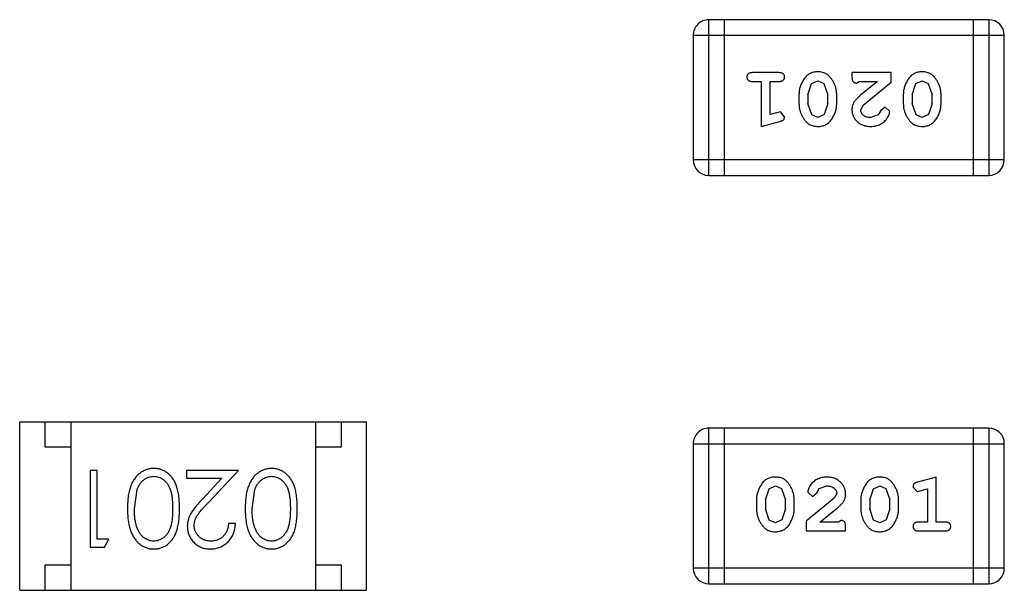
# Model space of a CAD drawing. Header units: inches. Extents: x 246 to 500, y -220 to -17.
# Tile 36 of 118: x 463.02 to 464.94, y -159.32 to -158.21. Entities that reach past the tile are written whole.
import ezdxf

# ---------------------------------------------------------------- set-up
doc = ezdxf.new("R2010")
doc.units = ezdxf.units.IN
doc.header["$LTSCALE"] = 1.21
doc.header["$MEASUREMENT"] = 0
doc.layers.get('0').update_dxf_attribs({"linetype": 'CONTINUOUS'})

msp = doc.modelspace()

# ---------------------------------------------------------------- linework, layer by layer
at = {"color": 7, "linetype": 'Continuous'}
for p, q in [((464.3657, -158.5112), (464.3657, -158.2064)), ((464.9144, -158.2064), (464.3657, -158.2064)), ((464.3962, -158.2064), (464.3962, -158.5112)), ((464.8839, -158.2064), (464.8839, -158.5112)), ((464.9144, -158.2064), (464.9144, -158.5112)), ((464.3353, -158.2369), (464.9449, -158.2369)), ((464.3353, -158.2369), (464.3353, -158.4807)), ((464.9449, -158.4807), (464.9449, -158.2369)), ((464.5032, -158.31), (464.4513, -158.31)), ((464.7234, -158.31), (464.6464, -158.31)), ((464.6464, -158.31), (464.6464, -158.3179)), ((464.7234, -158.3289), (464.7234, -158.31)), ((464.4513, -158.3273), (464.4686, -158.3273)), ((464.4686, -158.3273), (464.4686, -158.4154)), ((464.4859, -158.3273), (464.5032, -158.3273)), ((464.4859, -158.3923), (464.4859, -158.3273)), ((464.5598, -158.3534), (464.5671, -158.3316)), ((464.5671, -158.3316), (464.5794, -158.3258)), ((464.5794, -158.3258), (464.5915, -158.3311)), ((464.5915, -158.3311), (464.5992, -158.3534)), ((464.655, -158.3305), (464.6605, -158.3273)), ((464.6605, -158.3273), (464.6967, -158.3273)), ((464.6967, -158.3273), (464.6631, -158.3544)), ((464.6684, -158.3739), (464.7234, -158.3289)), ((464.7643, -158.3534), (464.7716, -158.3316)), ((464.7716, -158.3316), (464.7839, -158.3258)), ((464.7839, -158.3258), (464.796, -158.3311)), ((464.796, -158.3311), (464.8037, -158.3534)), ((464.5425, -158.3531), (464.5425, -158.3708)), ((464.5598, -158.3534), (464.5598, -158.3706)), ((464.5992, -158.3706), (464.5992, -158.3534)), ((464.6165, -158.3708), (464.6165, -158.3531)), ((464.747, -158.3531), (464.747, -158.3708)), ((464.7643, -158.3534), (464.7643, -158.3706)), ((464.8037, -158.3706), (464.8037, -158.3534)), ((464.821, -158.3708), (464.821, -158.3531)), ((464.5674, -158.3929), (464.5598, -158.3706)), ((464.5992, -158.3706), (464.5919, -158.3923)), ((464.6637, -158.3836), (464.6684, -158.3739)), ((464.7115, -158.3777), (464.703, -158.3843)), ((464.7203, -158.3861), (464.7115, -158.3777)), ((464.7719, -158.3929), (464.7643, -158.3706)), ((464.8037, -158.3706), (464.7964, -158.3923)), ((464.5009, -158.3882), (464.4859, -158.3923)), ((464.5063, -158.3871), (464.5009, -158.3882)), ((464.5142, -158.3964), (464.5063, -158.3871)), ((464.5796, -158.3981), (464.5674, -158.3929)), ((464.5919, -158.3923), (464.5796, -158.3981)), ((464.698, -158.3928), (464.6832, -158.3981)), ((464.703, -158.3843), (464.698, -158.3928)), ((464.7841, -158.3981), (464.7719, -158.3929)), ((464.7964, -158.3923), (464.7841, -158.3981)), ((464.4686, -158.4154), (464.5052, -158.4056)), ((464.9449, -158.4807), (464.3353, -158.4807)), ((464.3657, -158.5112), (464.9144, -158.5112)), ((463.0152, -158.9936), (463.6952, -158.9936)), ((463.0152, -159.3236), (463.0152, -158.9936)), ((463.0652, -159.0436), (463.0652, -158.9936)), ((463.1152, -158.9936), (463.1152, -159.3236)), ((463.5952, -158.9936), (463.5952, -159.3236)), ((463.6452, -158.9936), (463.6452, -159.0436)), ((463.6952, -159.3236), (463.6952, -158.9936)), ((464.9145, -159.0062), (464.3658, -159.0062)), ((464.3658, -159.311), (464.3658, -159.0062)), ((464.3963, -159.311), (464.3963, -159.0062)), ((464.884, -159.0062), (464.884, -159.311)), ((464.9145, -159.0062), (464.9145, -159.311)), ((463.1152, -159.0436), (463.0652, -159.0436)), ((463.6452, -159.0436), (463.5952, -159.0436)), ((464.3354, -159.0366), (464.945, -159.0366)), ((464.3354, -159.0366), (464.3354, -159.2805)), ((464.945, -159.2805), (464.945, -159.0366)), ((463.1668, -159.0889), (463.1533, -159.0889)), ((463.1533, -159.0889), (463.1533, -159.2389)), ((463.1668, -159.2235), (463.1668, -159.0889)), ((463.4437, -159.0889), (463.3418, -159.0889)), ((463.3418, -159.0889), (463.3418, -159.1043)), ((463.3856, -159.151), (463.4437, -159.0889)), ((463.3418, -159.1043), (463.4116, -159.1043)), ((463.4116, -159.1043), (463.3741, -159.1443)), ((464.8116, -159.1019), (464.7751, -159.1118)), ((464.8116, -159.19), (464.8116, -159.1019)), ((463.2399, -159.1639), (463.2456, -159.1262)), ((463.4707, -159.1639), (463.4763, -159.1262)), ((464.4766, -159.1468), (464.4838, -159.125)), ((464.4838, -159.125), (464.4962, -159.1192)), ((464.4962, -159.1192), (464.5083, -159.1245)), ((464.5083, -159.1245), (464.5159, -159.1468)), ((464.5599, -159.1312), (464.5688, -159.1397)), ((464.5772, -159.1331), (464.5822, -159.1246)), ((464.5822, -159.1246), (464.5971, -159.1192)), ((464.6811, -159.1468), (464.6883, -159.125)), ((464.6883, -159.125), (464.7007, -159.1192)), ((464.7007, -159.1192), (464.7128, -159.1245)), ((464.7128, -159.1245), (464.7204, -159.1468)), ((464.766, -159.121), (464.7739, -159.1302)), ((464.7739, -159.1302), (464.7793, -159.1292)), ((464.7793, -159.1292), (464.7943, -159.1251)), ((464.7943, -159.1251), (464.7943, -159.19)), ((464.4592, -159.1465), (464.4592, -159.1643)), ((464.4766, -159.1468), (464.4766, -159.164)), ((464.5159, -159.164), (464.5159, -159.1468)), ((464.5332, -159.1643), (464.5332, -159.1465)), ((464.6118, -159.1435), (464.5568, -159.1884)), ((464.5688, -159.1397), (464.5772, -159.1331)), ((464.6166, -159.1338), (464.6118, -159.1435)), ((464.6638, -159.1465), (464.6638, -159.1643)), ((464.6811, -159.1468), (464.6811, -159.164)), ((464.7204, -159.164), (464.7204, -159.1468)), ((464.7377, -159.1643), (464.7377, -159.1465)), ((464.4842, -159.1863), (464.4766, -159.164)), ((464.5159, -159.164), (464.5086, -159.1858)), ((464.5835, -159.19), (464.6171, -159.163)), ((464.6887, -159.1863), (464.6811, -159.164)), ((464.7204, -159.164), (464.7131, -159.1858)), ((464.4963, -159.1916), (464.4842, -159.1863)), ((464.5086, -159.1858), (464.4963, -159.1916)), ((464.5568, -159.1884), (464.5568, -159.2073)), ((464.6252, -159.1869), (464.6197, -159.19)), ((464.7008, -159.1916), (464.6887, -159.1863)), ((464.7131, -159.1858), (464.7008, -159.1916)), ((463.438, -159.1927), (463.4245, -159.1927)), ((464.5568, -159.2073), (464.6339, -159.2073)), ((464.6197, -159.19), (464.5835, -159.19)), ((464.6339, -159.2073), (464.6339, -159.1995)), ((464.7943, -159.19), (464.777, -159.19)), ((464.777, -159.2073), (464.8289, -159.2073)), ((464.8289, -159.19), (464.8116, -159.19)), ((463.1899, -159.2235), (463.1668, -159.2235)), ((463.1811, -159.2389), (463.1899, -159.2235)), ((463.1533, -159.2389), (463.1811, -159.2389)), ((463.0652, -159.2736), (463.1152, -159.2736)), ((463.0652, -159.3236), (463.0652, -159.2736)), ((463.5952, -159.2736), (463.6452, -159.2736)), ((463.6452, -159.2736), (463.6452, -159.3236)), ((464.945, -159.2805), (464.3354, -159.2805)), ((463.0152, -159.3236), (463.6952, -159.3236)), ((464.3658, -159.311), (464.9145, -159.311))]:
    msp.add_line(p, q, dxfattribs=at)
for centre, start, end in [((464.3657, -158.2369), 89.9999, 179.9999), ((464.9144, -158.2369), 359.9999, 89.9999), ((464.3657, -158.4807), 179.9999, 269.9999), ((464.9144, -158.4807), 269.9999, 359.9999), ((464.3658, -159.0366), 89.9999, 179.9999), ((464.9145, -159.0366), 359.9999, 89.9999), ((464.3658, -159.2805), 179.9999, 269.9999), ((464.9145, -159.2805), 269.9999, 359.9999)]:
    msp.add_arc(centre, 0.0305, start, end, dxfattribs=at)
for points, knots in [([(464.4513, -158.31), (464.4504, -158.3101), (464.4487, -158.3101), (464.4464, -158.3106), (464.4444, -158.3113), (464.4429, -158.3124), (464.4417, -158.3137), (464.4409, -158.3152), (464.4404, -158.3169), (464.4403, -158.3181), (464.4403, -158.3187)], [0, 0, 0, 0, 0.169012, 0.317488, 0.445429, 0.560977, 0.67065, 0.776666, 0.88492, 1, 1, 1, 1]), ([(464.4403, -158.3187), (464.4403, -158.3193), (464.4404, -158.3205), (464.4409, -158.3222), (464.4417, -158.3237), (464.4429, -158.325), (464.4444, -158.3261), (464.4464, -158.3268), (464.4487, -158.3273), (464.4504, -158.3273), (464.4513, -158.3273)], [0, 0, 0, 0, 0.11517, 0.223509, 0.328254, 0.438012, 0.553651, 0.682263, 0.830856, 1, 1, 1, 1]), ([(464.5142, -158.3187), (464.5142, -158.3181), (464.5141, -158.3169), (464.5136, -158.3152), (464.5128, -158.3137), (464.5116, -158.3124), (464.5101, -158.3113), (464.5081, -158.3106), (464.5058, -158.3101), (464.5041, -158.3101), (464.5032, -158.31)], [0, 0, 0, 0, 0.115051, 0.223278, 0.329269, 0.437893, 0.554681, 0.682591, 0.83103, 1, 1, 1, 1]), ([(464.5032, -158.3273), (464.5041, -158.3273), (464.5058, -158.3273), (464.5081, -158.3268), (464.5101, -158.3261), (464.5116, -158.325), (464.5128, -158.3237), (464.5136, -158.3222), (464.5141, -158.3205), (464.5142, -158.3193), (464.5142, -158.3187)], [0, 0, 0, 0, 0.169102, 0.317658, 0.446239, 0.563118, 0.671828, 0.776546, 0.884858, 1, 1, 1, 1]), ([(464.5794, -158.3085), (464.578, -158.3085), (464.5752, -158.3086), (464.5711, -158.3093), (464.5672, -158.3104), (464.5637, -158.312), (464.5603, -158.314), (464.5573, -158.3166), (464.5545, -158.3195), (464.552, -158.3229), (464.5498, -158.3265), (464.5479, -158.3302), (464.5462, -158.3339), (464.5449, -158.3376), (464.5438, -158.3414), (464.5431, -158.3453), (464.5426, -158.3492), (464.5426, -158.3518), (464.5425, -158.3531)], [0, 0, 0, 0, 0.067217, 0.131051, 0.19272, 0.252824, 0.312745, 0.373449, 0.436041, 0.501494, 0.567761, 0.632087, 0.695096, 0.757109, 0.817993, 0.878657, 0.939311, 1, 1, 1, 1]), ([(464.6165, -158.3531), (464.6165, -158.352), (464.6164, -158.3499), (464.6161, -158.3467), (464.6156, -158.3436), (464.6149, -158.3405), (464.6141, -158.3374), (464.6129, -158.3345), (464.6117, -158.3315), (464.6102, -158.3286), (464.6086, -158.3259), (464.607, -158.3233), (464.6053, -158.321), (464.6037, -158.3189), (464.602, -158.3171), (464.6003, -158.3154), (464.5986, -158.314), (464.5962, -158.3124), (464.593, -158.3108), (464.5888, -158.3094), (464.5843, -158.3086), (464.5811, -158.3085), (464.5794, -158.3085)], [0, 0, 0, 0, 0.049886, 0.09882, 0.148132, 0.19689, 0.246038, 0.295176, 0.345305, 0.395692, 0.445312, 0.491875, 0.535813, 0.577009, 0.616081, 0.652689, 0.687585, 0.720206, 0.785062, 0.85223, 0.923759, 1, 1, 1, 1]), ([(464.6464, -158.3179), (464.6464, -158.319), (464.6464, -158.321), (464.6469, -158.3237), (464.6475, -158.3259), (464.6486, -158.3276), (464.6499, -158.3289), (464.6514, -158.3298), (464.6532, -158.3304), (464.6544, -158.3305), (464.655, -158.3305)], [0, 0, 0, 0, 0.1844, 0.34094, 0.473574, 0.586824, 0.690029, 0.789175, 0.890445, 1, 1, 1, 1]), ([(464.7839, -158.3085), (464.7825, -158.3085), (464.7797, -158.3086), (464.7756, -158.3093), (464.7717, -158.3104), (464.7682, -158.312), (464.7648, -158.314), (464.7618, -158.3166), (464.759, -158.3195), (464.7566, -158.3229), (464.7544, -158.3265), (464.7524, -158.3302), (464.7507, -158.3339), (464.7494, -158.3376), (464.7484, -158.3414), (464.7476, -158.3453), (464.7471, -158.3492), (464.7471, -158.3518), (464.747, -158.3531)], [0, 0, 0, 0, 0.067217, 0.131051, 0.19272, 0.252824, 0.312745, 0.373449, 0.436041, 0.501494, 0.567761, 0.632087, 0.695096, 0.757109, 0.817993, 0.878657, 0.939311, 1, 1, 1, 1]), ([(464.821, -158.3531), (464.821, -158.352), (464.8209, -158.3499), (464.8206, -158.3467), (464.8201, -158.3436), (464.8194, -158.3405), (464.8186, -158.3374), (464.8174, -158.3345), (464.8162, -158.3315), (464.8147, -158.3286), (464.8131, -158.3259), (464.8115, -158.3233), (464.8098, -158.321), (464.8082, -158.3189), (464.8065, -158.3171), (464.8048, -158.3154), (464.8031, -158.314), (464.8007, -158.3124), (464.7975, -158.3108), (464.7933, -158.3094), (464.7888, -158.3086), (464.7856, -158.3085), (464.7839, -158.3085)], [0, 0, 0, 0, 0.049886, 0.09882, 0.148132, 0.19689, 0.246038, 0.295176, 0.345305, 0.395692, 0.445312, 0.491875, 0.535813, 0.577009, 0.616081, 0.652689, 0.687585, 0.720206, 0.785062, 0.85223, 0.923759, 1, 1, 1, 1]), ([(464.6631, -158.3544), (464.6622, -158.3552), (464.6606, -158.3566), (464.6582, -158.3589), (464.6561, -158.361), (464.6542, -158.363), (464.6526, -158.3648), (464.6512, -158.3666), (464.6501, -158.3682), (464.649, -158.3703), (464.6479, -158.3728), (464.647, -158.376), (464.6465, -158.3793), (464.6464, -158.3815), (464.6464, -158.3827)], [0, 0, 0, 0, 0.103002, 0.197728, 0.285279, 0.365235, 0.437224, 0.502446, 0.560545, 0.611446, 0.707576, 0.80349, 0.900532, 1, 1, 1, 1]), ([(464.5425, -158.3708), (464.5426, -158.3719), (464.5426, -158.3741), (464.5429, -158.3772), (464.5434, -158.3804), (464.5441, -158.3835), (464.545, -158.3865), (464.5461, -158.3895), (464.5474, -158.3925), (464.5489, -158.3954), (464.5505, -158.3981), (464.5521, -158.4007), (464.5538, -158.403), (464.5555, -158.4051), (464.5572, -158.407), (464.5589, -158.4086), (464.5606, -158.41), (464.563, -158.4116), (464.5662, -158.4132), (464.5703, -158.4145), (464.5749, -158.4153), (464.578, -158.4154), (464.5797, -158.4154)], [0, 0, 0, 0, 0.049855, 0.099516, 0.148482, 0.19758, 0.246804, 0.296268, 0.346517, 0.397047, 0.446826, 0.49336, 0.537801, 0.579207, 0.617974, 0.654833, 0.689171, 0.722088, 0.786392, 0.853518, 0.924186, 1, 1, 1, 1]), ([(464.5797, -158.4154), (464.5811, -158.4154), (464.5839, -158.4153), (464.588, -158.4146), (464.5918, -158.4135), (464.5954, -158.4119), (464.5987, -158.4098), (464.6018, -158.4073), (464.6046, -158.4044), (464.607, -158.401), (464.6092, -158.3974), (464.6111, -158.3937), (464.6128, -158.39), (464.6141, -158.3862), (464.6152, -158.3824), (464.6159, -158.3786), (464.6164, -158.3747), (464.6164, -158.3721), (464.6165, -158.3708)], [0, 0, 0, 0, 0.06692, 0.130834, 0.19258, 0.252759, 0.312631, 0.373411, 0.436359, 0.501894, 0.568244, 0.632472, 0.69556, 0.757163, 0.818592, 0.878885, 0.939235, 1, 1, 1, 1]), ([(464.747, -158.3708), (464.7471, -158.3719), (464.7471, -158.3741), (464.7474, -158.3772), (464.7479, -158.3804), (464.7486, -158.3835), (464.7495, -158.3865), (464.7506, -158.3895), (464.7519, -158.3925), (464.7534, -158.3954), (464.755, -158.3981), (464.7567, -158.4007), (464.7583, -158.403), (464.76, -158.4051), (464.7617, -158.407), (464.7634, -158.4086), (464.7651, -158.41), (464.7675, -158.4116), (464.7707, -158.4132), (464.7748, -158.4145), (464.7794, -158.4153), (464.7826, -158.4154), (464.7842, -158.4154)], [0, 0, 0, 0, 0.049855, 0.099516, 0.148482, 0.19758, 0.246804, 0.296268, 0.346517, 0.397047, 0.446826, 0.49336, 0.537801, 0.579207, 0.617974, 0.654833, 0.689171, 0.722088, 0.786392, 0.853518, 0.924186, 1, 1, 1, 1]), ([(464.7842, -158.4154), (464.7856, -158.4154), (464.7884, -158.4153), (464.7925, -158.4146), (464.7964, -158.4135), (464.7999, -158.4119), (464.8032, -158.4098), (464.8063, -158.4073), (464.8091, -158.4044), (464.8115, -158.401), (464.8137, -158.3974), (464.8157, -158.3937), (464.8173, -158.39), (464.8186, -158.3862), (464.8197, -158.3824), (464.8204, -158.3786), (464.8209, -158.3747), (464.821, -158.3721), (464.821, -158.3708)], [0, 0, 0, 0, 0.06692, 0.130834, 0.19258, 0.252759, 0.312631, 0.373411, 0.436359, 0.501894, 0.568244, 0.632472, 0.69556, 0.757163, 0.818592, 0.878885, 0.939235, 1, 1, 1, 1]), ([(464.5052, -158.4056), (464.506, -158.4053), (464.5076, -158.4048), (464.5097, -158.404), (464.5113, -158.4031), (464.5125, -158.4021), (464.5133, -158.4009), (464.5138, -158.3995), (464.5142, -158.398), (464.5142, -158.397), (464.5142, -158.3964)], [0, 0, 0, 0, 0.187321, 0.344927, 0.475328, 0.579604, 0.674244, 0.773631, 0.882025, 1, 1, 1, 1]), ([(464.6464, -158.3827), (464.6464, -158.3838), (464.6465, -158.386), (464.6469, -158.3892), (464.6478, -158.3923), (464.6489, -158.3953), (464.6504, -158.3982), (464.6521, -158.4009), (464.6542, -158.4035), (464.6566, -158.4059), (464.6593, -158.4081), (464.6621, -158.4101), (464.6652, -158.4118), (464.6684, -158.4131), (464.6718, -158.4141), (464.6754, -158.4149), (464.6792, -158.4154), (464.6817, -158.4154), (464.683, -158.4154)], [0, 0, 0, 0, 0.060981, 0.120256, 0.178148, 0.236115, 0.293993, 0.352864, 0.413358, 0.476056, 0.539296, 0.602396, 0.665116, 0.728325, 0.792919, 0.859317, 0.928302, 1, 1, 1, 1]), ([(464.6832, -158.3981), (464.6818, -158.3981), (464.6791, -158.398), (464.6752, -158.3972), (464.6719, -158.3958), (464.669, -158.3939), (464.6667, -158.3916), (464.6649, -158.3891), (464.6639, -158.3864), (464.6637, -158.3845), (464.6637, -158.3836)], [0, 0, 0, 0, 0.156344, 0.299348, 0.4327, 0.561, 0.682299, 0.791883, 0.89611, 1, 1, 1, 1]), ([(464.683, -158.4154), (464.6847, -158.4154), (464.6881, -158.4153), (464.693, -158.4144), (464.6978, -158.413), (464.7023, -158.411), (464.7064, -158.4086), (464.7101, -158.4057), (464.7132, -158.4025), (464.7157, -158.3989), (464.7177, -158.3953), (464.7192, -158.392), (464.7201, -158.389), (464.7202, -158.387), (464.7203, -158.3861)], [0, 0, 0, 0, 0.098286, 0.193983, 0.289056, 0.384352, 0.477435, 0.566197, 0.652355, 0.737986, 0.818188, 0.887401, 0.94802, 1, 1, 1, 1]), ([(463.2782, -159.0851), (463.277, -159.0851), (463.2746, -159.0851), (463.2711, -159.0856), (463.2677, -159.0862), (463.2643, -159.0871), (463.2611, -159.0884), (463.2579, -159.0898), (463.2548, -159.0916), (463.2518, -159.0935), (463.2489, -159.0958), (463.2462, -159.0983), (463.2436, -159.1011), (463.2411, -159.1041), (463.2389, -159.1074), (463.2368, -159.111), (463.2349, -159.1148), (463.2331, -159.1189), (463.2315, -159.1233), (463.2302, -159.128), (463.229, -159.1331), (463.228, -159.1385), (463.2273, -159.1444), (463.2268, -159.1505), (463.2265, -159.1571), (463.2265, -159.1615), (463.2264, -159.1638)], [0, 0, 0, 0, 0.033824, 0.067298, 0.10028, 0.133019, 0.165736, 0.198792, 0.232372, 0.266409, 0.301016, 0.336196, 0.371972, 0.408574, 0.446394, 0.485225, 0.525372, 0.567224, 0.611081, 0.65775, 0.70702, 0.759235, 0.814484, 0.873227, 0.934937, 1, 1, 1, 1]), ([(463.3283, -159.1638), (463.3283, -159.1615), (463.3283, -159.1568), (463.328, -159.15), (463.3275, -159.1437), (463.3268, -159.1377), (463.3259, -159.1322), (463.3248, -159.1271), (463.3235, -159.1223), (463.322, -159.118), (463.3203, -159.114), (463.3184, -159.1103), (463.3164, -159.1068), (463.3142, -159.1036), (463.3119, -159.1006), (463.3095, -159.0979), (463.3068, -159.0955), (463.304, -159.0933), (463.3011, -159.0914), (463.2981, -159.0897), (463.295, -159.0882), (463.2918, -159.0871), (463.2885, -159.0862), (463.2852, -159.0855), (463.2817, -159.0851), (463.2794, -159.0851), (463.2782, -159.0851)], [0, 0, 0, 0, 0.068113, 0.132564, 0.193427, 0.250218, 0.303569, 0.353576, 0.400235, 0.443586, 0.484619, 0.524292, 0.56238, 0.599049, 0.63494, 0.669782, 0.704009, 0.737842, 0.771098, 0.803896, 0.836415, 0.868639, 0.900715, 0.933378, 0.966213, 1, 1, 1, 1]), ([(463.509, -159.0851), (463.5078, -159.0851), (463.5054, -159.0851), (463.5019, -159.0856), (463.4984, -159.0862), (463.4951, -159.0871), (463.4918, -159.0884), (463.4886, -159.0898), (463.4856, -159.0916), (463.4825, -159.0935), (463.4797, -159.0958), (463.4769, -159.0983), (463.4743, -159.1011), (463.4719, -159.1041), (463.4697, -159.1074), (463.4676, -159.111), (463.4657, -159.1148), (463.4639, -159.1189), (463.4623, -159.1233), (463.461, -159.128), (463.4598, -159.1331), (463.4588, -159.1385), (463.4581, -159.1444), (463.4576, -159.1505), (463.4573, -159.1571), (463.4572, -159.1615), (463.4572, -159.1638)], [0, 0, 0, 0, 0.033824, 0.067298, 0.10028, 0.133019, 0.165736, 0.198792, 0.232372, 0.266409, 0.301016, 0.336196, 0.371972, 0.408574, 0.446394, 0.485225, 0.525372, 0.567224, 0.611081, 0.65775, 0.70702, 0.759235, 0.814484, 0.873227, 0.934937, 1, 1, 1, 1]), ([(463.5591, -159.1638), (463.5591, -159.1615), (463.5591, -159.1568), (463.5588, -159.15), (463.5583, -159.1437), (463.5576, -159.1377), (463.5567, -159.1322), (463.5556, -159.1271), (463.5543, -159.1223), (463.5528, -159.118), (463.5511, -159.114), (463.5492, -159.1103), (463.5472, -159.1068), (463.545, -159.1036), (463.5427, -159.1006), (463.5402, -159.0979), (463.5376, -159.0955), (463.5348, -159.0933), (463.5319, -159.0914), (463.5289, -159.0897), (463.5258, -159.0882), (463.5226, -159.0871), (463.5193, -159.0862), (463.5159, -159.0855), (463.5125, -159.0851), (463.5102, -159.0851), (463.509, -159.0851)], [0, 0, 0, 0, 0.068113, 0.132564, 0.193427, 0.250218, 0.303569, 0.353576, 0.400235, 0.443586, 0.484619, 0.524292, 0.56238, 0.599049, 0.63494, 0.669782, 0.704009, 0.737842, 0.771098, 0.803896, 0.836415, 0.868639, 0.900715, 0.933378, 0.966213, 1, 1, 1, 1]), ([(463.2456, -159.1262), (463.246, -159.1251), (463.2467, -159.1231), (463.248, -159.1202), (463.2495, -159.1174), (463.2511, -159.1149), (463.2529, -159.1126), (463.2547, -159.1105), (463.2567, -159.1086), (463.2595, -159.1063), (463.2632, -159.104), (463.2679, -159.102), (463.2728, -159.1006), (463.2761, -159.1005), (463.2777, -159.1004)], [0, 0, 0, 0, 0.075949, 0.148549, 0.218996, 0.286119, 0.351826, 0.416074, 0.478265, 0.540325, 0.660405, 0.774606, 0.887187, 1, 1, 1, 1]), ([(463.2777, -159.1004), (463.2794, -159.1005), (463.2827, -159.1007), (463.2876, -159.102), (463.2923, -159.1041), (463.2961, -159.1064), (463.2989, -159.1087), (463.301, -159.1107), (463.3029, -159.1128), (463.3047, -159.1151), (463.3063, -159.1176), (463.3077, -159.1203), (463.3091, -159.1232), (463.3104, -159.1264), (463.3114, -159.1298), (463.3124, -159.1335), (463.3131, -159.1377), (463.3138, -159.1422), (463.3143, -159.1471), (463.3146, -159.1524), (463.3149, -159.158), (463.3149, -159.1619), (463.3149, -159.1639)], [0, 0, 0, 0, 0.060034, 0.120278, 0.182348, 0.247919, 0.281641, 0.315701, 0.350322, 0.385703, 0.421819, 0.459196, 0.497866, 0.538301, 0.58121, 0.628183, 0.679403, 0.734699, 0.794074, 0.858416, 0.927049, 1, 1, 1, 1]), ([(463.4763, -159.1262), (463.4767, -159.1251), (463.4775, -159.1231), (463.4788, -159.1202), (463.4803, -159.1174), (463.4819, -159.1149), (463.4836, -159.1126), (463.4855, -159.1105), (463.4875, -159.1086), (463.4903, -159.1063), (463.494, -159.104), (463.4987, -159.102), (463.5035, -159.1006), (463.5069, -159.1005), (463.5085, -159.1004)], [0, 0, 0, 0, 0.075949, 0.148549, 0.218996, 0.286119, 0.351826, 0.416074, 0.478265, 0.540325, 0.660405, 0.774606, 0.887187, 1, 1, 1, 1]), ([(463.5085, -159.1004), (463.5102, -159.1005), (463.5135, -159.1007), (463.5183, -159.102), (463.5231, -159.1041), (463.5268, -159.1064), (463.5297, -159.1087), (463.5318, -159.1107), (463.5336, -159.1128), (463.5354, -159.1151), (463.5371, -159.1176), (463.5385, -159.1203), (463.5399, -159.1232), (463.5411, -159.1264), (463.5422, -159.1298), (463.5431, -159.1335), (463.5439, -159.1377), (463.5446, -159.1422), (463.545, -159.1471), (463.5454, -159.1524), (463.5456, -159.158), (463.5457, -159.1619), (463.5457, -159.1639)], [0, 0, 0, 0, 0.060034, 0.120278, 0.182348, 0.247919, 0.281641, 0.315701, 0.350322, 0.385703, 0.421819, 0.459196, 0.497866, 0.538301, 0.58121, 0.628183, 0.679403, 0.734699, 0.794074, 0.858416, 0.927049, 1, 1, 1, 1]), ([(464.496, -159.1019), (464.4946, -159.102), (464.4918, -159.102), (464.4877, -159.1027), (464.4839, -159.1039), (464.4803, -159.1055), (464.477, -159.1075), (464.474, -159.11), (464.4712, -159.113), (464.4687, -159.1164), (464.4665, -159.12), (464.4646, -159.1237), (464.4629, -159.1274), (464.4616, -159.1311), (464.4605, -159.1349), (464.4598, -159.1388), (464.4593, -159.1426), (464.4593, -159.1452), (464.4592, -159.1465)], [0, 0, 0, 0, 0.06692, 0.130834, 0.19258, 0.252759, 0.312631, 0.373411, 0.436359, 0.501894, 0.568244, 0.632472, 0.69556, 0.757163, 0.818592, 0.878885, 0.939235, 1, 1, 1, 1]), ([(464.5332, -159.1465), (464.5332, -159.1455), (464.5331, -159.1433), (464.5328, -159.1401), (464.5323, -159.137), (464.5316, -159.1339), (464.5307, -159.1308), (464.5296, -159.1278), (464.5283, -159.1249), (464.5268, -159.122), (464.5252, -159.1193), (464.5236, -159.1167), (464.5219, -159.1144), (464.5202, -159.1123), (464.5185, -159.1104), (464.5168, -159.1088), (464.5151, -159.1073), (464.5127, -159.1058), (464.5095, -159.1042), (464.5054, -159.1029), (464.5008, -159.1021), (464.4977, -159.102), (464.496, -159.1019)], [0, 0, 0, 0, 0.049855, 0.099516, 0.148482, 0.19758, 0.246804, 0.296268, 0.346517, 0.397047, 0.446826, 0.49336, 0.537801, 0.579207, 0.617974, 0.654833, 0.689171, 0.722088, 0.786392, 0.853518, 0.924186, 1, 1, 1, 1]), ([(464.5972, -159.1019), (464.5955, -159.102), (464.5921, -159.1021), (464.5872, -159.103), (464.5825, -159.1044), (464.578, -159.1064), (464.5738, -159.1088), (464.5702, -159.1117), (464.567, -159.1149), (464.5645, -159.1185), (464.5625, -159.1221), (464.5611, -159.1254), (464.5601, -159.1284), (464.56, -159.1303), (464.5599, -159.1312)], [0, 0, 0, 0, 0.098286, 0.193983, 0.289056, 0.384352, 0.477435, 0.566197, 0.652355, 0.737986, 0.818188, 0.887401, 0.94802, 1, 1, 1, 1]), ([(464.6339, -159.1347), (464.6338, -159.1336), (464.6338, -159.1314), (464.6333, -159.1281), (464.6325, -159.125), (464.6313, -159.1221), (464.6299, -159.1192), (464.6281, -159.1165), (464.626, -159.1139), (464.6236, -159.1115), (464.6209, -159.1092), (464.6181, -159.1073), (464.6151, -159.1056), (464.6118, -159.1042), (464.6084, -159.1032), (464.6049, -159.1024), (464.6011, -159.102), (464.5985, -159.102), (464.5972, -159.1019)], [0, 0, 0, 0, 0.060981, 0.120256, 0.178148, 0.236115, 0.293993, 0.352864, 0.413358, 0.476056, 0.539296, 0.602396, 0.665116, 0.728325, 0.792919, 0.859317, 0.928302, 1, 1, 1, 1]), ([(464.7006, -159.1019), (464.6991, -159.102), (464.6963, -159.102), (464.6922, -159.1027), (464.6884, -159.1039), (464.6848, -159.1055), (464.6815, -159.1075), (464.6785, -159.11), (464.6757, -159.113), (464.6732, -159.1164), (464.671, -159.12), (464.6691, -159.1237), (464.6674, -159.1274), (464.6661, -159.1311), (464.665, -159.1349), (464.6643, -159.1388), (464.6638, -159.1426), (464.6638, -159.1452), (464.6638, -159.1465)], [0, 0, 0, 0, 0.06692, 0.130834, 0.19258, 0.252759, 0.312631, 0.373411, 0.436359, 0.501894, 0.568244, 0.632472, 0.69556, 0.757163, 0.818592, 0.878885, 0.939235, 1, 1, 1, 1]), ([(464.7377, -159.1465), (464.7377, -159.1455), (464.7376, -159.1433), (464.7373, -159.1401), (464.7368, -159.137), (464.7361, -159.1339), (464.7352, -159.1308), (464.7341, -159.1278), (464.7328, -159.1249), (464.7313, -159.122), (464.7297, -159.1193), (464.7281, -159.1167), (464.7264, -159.1144), (464.7248, -159.1123), (464.723, -159.1104), (464.7213, -159.1088), (464.7196, -159.1073), (464.7172, -159.1058), (464.7141, -159.1042), (464.7099, -159.1029), (464.7053, -159.1021), (464.7022, -159.102), (464.7006, -159.1019)], [0, 0, 0, 0, 0.049855, 0.099516, 0.148482, 0.19758, 0.246804, 0.296268, 0.346517, 0.397047, 0.446826, 0.49336, 0.537801, 0.579207, 0.617974, 0.654833, 0.689171, 0.722088, 0.786392, 0.853518, 0.924186, 1, 1, 1, 1]), ([(464.7751, -159.1118), (464.7742, -159.1121), (464.7726, -159.1125), (464.7706, -159.1134), (464.7689, -159.1143), (464.7677, -159.1153), (464.7669, -159.1165), (464.7664, -159.1178), (464.766, -159.1193), (464.766, -159.1204), (464.766, -159.121)], [0, 0, 0, 0, 0.187321, 0.344927, 0.475328, 0.579604, 0.674244, 0.773631, 0.882025, 1, 1, 1, 1]), ([(464.5971, -159.1192), (464.5985, -159.1193), (464.6012, -159.1194), (464.605, -159.1202), (464.6084, -159.1216), (464.6112, -159.1235), (464.6136, -159.1258), (464.6153, -159.1282), (464.6164, -159.1309), (464.6165, -159.1328), (464.6166, -159.1338)], [0, 0, 0, 0, 0.156344, 0.299348, 0.4327, 0.561, 0.682299, 0.791883, 0.89611, 1, 1, 1, 1]), ([(463.3741, -159.1443), (463.3726, -159.1459), (463.3699, -159.1488), (463.3659, -159.1532), (463.3624, -159.1573), (463.3592, -159.1612), (463.3563, -159.1648), (463.3539, -159.1682), (463.3518, -159.1714), (463.3494, -159.1752), (463.3471, -159.1799), (463.3452, -159.1858), (463.344, -159.1919), (463.3438, -159.1961), (463.3437, -159.1982)], [0, 0, 0, 0, 0.09953, 0.192079, 0.277712, 0.357454, 0.429648, 0.495771, 0.555538, 0.608657, 0.707578, 0.804328, 0.901298, 1, 1, 1, 1]), ([(464.6171, -159.163), (464.618, -159.1622), (464.6197, -159.1607), (464.622, -159.1585), (464.6242, -159.1564), (464.626, -159.1544), (464.6276, -159.1525), (464.629, -159.1508), (464.6301, -159.1491), (464.6312, -159.1471), (464.6323, -159.1445), (464.6332, -159.1414), (464.6338, -159.1381), (464.6338, -159.1358), (464.6339, -159.1347)], [0, 0, 0, 0, 0.103002, 0.197728, 0.285279, 0.365235, 0.437224, 0.502446, 0.560545, 0.611446, 0.707576, 0.80349, 0.900532, 1, 1, 1, 1]), ([(463.2264, -159.1638), (463.2265, -159.1661), (463.2265, -159.1706), (463.2268, -159.1772), (463.2273, -159.1834), (463.2281, -159.1892), (463.229, -159.1947), (463.2302, -159.1998), (463.2316, -159.2046), (463.2332, -159.209), (463.235, -159.2131), (463.2369, -159.2169), (463.2391, -159.2205), (463.2413, -159.2238), (463.2437, -159.2268), (463.2463, -159.2296), (463.249, -159.2321), (463.2519, -159.2344), (463.2548, -159.2364), (463.2579, -159.2381), (463.2611, -159.2395), (463.2644, -159.2407), (463.2677, -159.2416), (463.2711, -159.2423), (463.2746, -159.2427), (463.277, -159.2427), (463.2782, -159.2427)], [0, 0, 0, 0, 0.065278, 0.127205, 0.186168, 0.241675, 0.294115, 0.343609, 0.390387, 0.434463, 0.476646, 0.517002, 0.555936, 0.593716, 0.630057, 0.665601, 0.700745, 0.734917, 0.768681, 0.802087, 0.834849, 0.867433, 0.900138, 0.932806, 0.966212, 1, 1, 1, 1]), ([(463.2777, -159.2274), (463.2761, -159.2273), (463.2728, -159.2271), (463.268, -159.2259), (463.2633, -159.2237), (463.2596, -159.2214), (463.2567, -159.2191), (463.2547, -159.2171), (463.2527, -159.2149), (463.2509, -159.2124), (463.2492, -159.2097), (463.2477, -159.2067), (463.2462, -159.2035), (463.2449, -159.2001), (463.2437, -159.1964), (463.2426, -159.1925), (463.2418, -159.1884), (463.2411, -159.184), (463.2406, -159.1793), (463.2401, -159.1744), (463.24, -159.1692), (463.2399, -159.1657), (463.2399, -159.1639)], [0, 0, 0, 0, 0.059689, 0.119507, 0.181075, 0.246162, 0.279894, 0.314468, 0.350403, 0.387474, 0.426147, 0.466624, 0.508745, 0.553328, 0.600058, 0.649177, 0.700552, 0.754894, 0.811825, 0.871514, 0.934319, 1, 1, 1, 1]), ([(463.3149, -159.1639), (463.3149, -159.1659), (463.3149, -159.1698), (463.3146, -159.1755), (463.3143, -159.1808), (463.3137, -159.1857), (463.3132, -159.1902), (463.3123, -159.1943), (463.3114, -159.1981), (463.3103, -159.2015), (463.3091, -159.2046), (463.3077, -159.2075), (463.3062, -159.2102), (463.3046, -159.2127), (463.3028, -159.2151), (463.301, -159.2172), (463.2989, -159.2191), (463.2961, -159.2214), (463.2923, -159.2237), (463.2876, -159.2259), (463.2827, -159.2271), (463.2794, -159.2273), (463.2777, -159.2274)], [0, 0, 0, 0, 0.073302, 0.142286, 0.206253, 0.266017, 0.321612, 0.372532, 0.419497, 0.462398, 0.502825, 0.541489, 0.579034, 0.615143, 0.650298, 0.684912, 0.718701, 0.752189, 0.817245, 0.879117, 0.939613, 1, 1, 1, 1]), ([(463.2782, -159.2427), (463.2794, -159.2427), (463.2817, -159.2427), (463.2852, -159.2423), (463.2885, -159.2416), (463.2918, -159.2407), (463.295, -159.2395), (463.2982, -159.2381), (463.3012, -159.2363), (463.3041, -159.2344), (463.307, -159.2322), (463.3096, -159.2297), (463.3121, -159.227), (463.3144, -159.224), (463.3166, -159.2208), (463.3186, -159.2174), (463.3204, -159.2137), (463.3221, -159.2097), (463.3236, -159.2054), (463.3248, -159.2007), (463.326, -159.1956), (463.3268, -159.1901), (463.3275, -159.1841), (463.328, -159.1777), (463.3283, -159.1709), (463.3283, -159.1662), (463.3283, -159.1638)], [0, 0, 0, 0, 0.033742, 0.066533, 0.099153, 0.13154, 0.164087, 0.196563, 0.229707, 0.263315, 0.297504, 0.331686, 0.366482, 0.4021, 0.438958, 0.476748, 0.515985, 0.556589, 0.599519, 0.645765, 0.695487, 0.748721, 0.805687, 0.866754, 0.931405, 1, 1, 1, 1]), ([(463.3572, -159.197), (463.3573, -159.1953), (463.3574, -159.1921), (463.3584, -159.1873), (463.3601, -159.1826), (463.3621, -159.1788), (463.3641, -159.1757), (463.366, -159.173), (463.3684, -159.1701), (463.371, -159.1668), (463.3741, -159.1633), (463.3776, -159.1594), (463.3814, -159.1553), (463.3841, -159.1525), (463.3856, -159.151)], [0, 0, 0, 0, 0.088014, 0.174976, 0.2638, 0.355443, 0.406413, 0.465519, 0.533076, 0.609353, 0.693899, 0.787171, 0.889197, 1, 1, 1, 1]), ([(463.4572, -159.1638), (463.4572, -159.1661), (463.4573, -159.1706), (463.4576, -159.1772), (463.4581, -159.1834), (463.4588, -159.1892), (463.4598, -159.1947), (463.461, -159.1998), (463.4624, -159.2046), (463.464, -159.209), (463.4658, -159.2131), (463.4677, -159.2169), (463.4698, -159.2205), (463.4721, -159.2238), (463.4745, -159.2268), (463.477, -159.2296), (463.4798, -159.2321), (463.4826, -159.2344), (463.4856, -159.2364), (463.4887, -159.2381), (463.4919, -159.2395), (463.4951, -159.2407), (463.4985, -159.2416), (463.5019, -159.2423), (463.5054, -159.2427), (463.5078, -159.2427), (463.509, -159.2427)], [0, 0, 0, 0, 0.065278, 0.127205, 0.186168, 0.241675, 0.294115, 0.343609, 0.390387, 0.434463, 0.476646, 0.517002, 0.555936, 0.593716, 0.630057, 0.665601, 0.700745, 0.734917, 0.768681, 0.802087, 0.834849, 0.867433, 0.900138, 0.932806, 0.966212, 1, 1, 1, 1]), ([(463.5085, -159.2274), (463.5069, -159.2273), (463.5036, -159.2271), (463.4987, -159.2259), (463.4941, -159.2237), (463.4903, -159.2214), (463.4875, -159.2191), (463.4854, -159.2171), (463.4835, -159.2149), (463.4817, -159.2124), (463.48, -159.2097), (463.4784, -159.2067), (463.477, -159.2035), (463.4756, -159.2001), (463.4745, -159.1964), (463.4734, -159.1925), (463.4726, -159.1884), (463.4719, -159.184), (463.4714, -159.1793), (463.4709, -159.1744), (463.4707, -159.1692), (463.4707, -159.1657), (463.4707, -159.1639)], [0, 0, 0, 0, 0.059689, 0.119507, 0.181075, 0.246162, 0.279894, 0.314468, 0.350403, 0.387474, 0.426147, 0.466624, 0.508745, 0.553328, 0.600058, 0.649177, 0.700552, 0.754894, 0.811825, 0.871514, 0.934319, 1, 1, 1, 1]), ([(463.5457, -159.1639), (463.5457, -159.1659), (463.5456, -159.1698), (463.5454, -159.1755), (463.545, -159.1808), (463.5445, -159.1857), (463.5439, -159.1902), (463.5431, -159.1943), (463.5422, -159.1981), (463.5411, -159.2015), (463.5398, -159.2046), (463.5385, -159.2075), (463.537, -159.2102), (463.5354, -159.2127), (463.5336, -159.2151), (463.5317, -159.2172), (463.5297, -159.2191), (463.5268, -159.2214), (463.5231, -159.2237), (463.5184, -159.2259), (463.5135, -159.2271), (463.5102, -159.2273), (463.5085, -159.2274)], [0, 0, 0, 0, 0.073302, 0.142286, 0.206253, 0.266017, 0.321612, 0.372532, 0.419497, 0.462398, 0.502825, 0.541489, 0.579034, 0.615143, 0.650298, 0.684912, 0.718701, 0.752189, 0.817245, 0.879117, 0.939613, 1, 1, 1, 1]), ([(463.509, -159.2427), (463.5102, -159.2427), (463.5125, -159.2427), (463.5159, -159.2423), (463.5193, -159.2416), (463.5226, -159.2407), (463.5258, -159.2395), (463.5289, -159.2381), (463.532, -159.2363), (463.5349, -159.2344), (463.5377, -159.2322), (463.5404, -159.2297), (463.5429, -159.227), (463.5452, -159.224), (463.5473, -159.2208), (463.5494, -159.2174), (463.5512, -159.2137), (463.5529, -159.2097), (463.5543, -159.2054), (463.5556, -159.2007), (463.5567, -159.1956), (463.5576, -159.1901), (463.5583, -159.1841), (463.5588, -159.1777), (463.5591, -159.1709), (463.5591, -159.1662), (463.5591, -159.1638)], [0, 0, 0, 0, 0.033742, 0.066533, 0.099153, 0.13154, 0.164087, 0.196563, 0.229707, 0.263315, 0.297504, 0.331686, 0.366482, 0.4021, 0.438958, 0.476748, 0.515985, 0.556589, 0.599519, 0.645765, 0.695487, 0.748721, 0.805687, 0.866754, 0.931405, 1, 1, 1, 1]), ([(464.4592, -159.1643), (464.4593, -159.1654), (464.4593, -159.1675), (464.4596, -159.1707), (464.4601, -159.1738), (464.4608, -159.1769), (464.4617, -159.1799), (464.4628, -159.1829), (464.4641, -159.1859), (464.4655, -159.1888), (464.4671, -159.1915), (464.4687, -159.194), (464.4704, -159.1963), (464.472, -159.1985), (464.4737, -159.2003), (464.4754, -159.202), (464.4772, -159.2034), (464.4795, -159.205), (464.4827, -159.2066), (464.4869, -159.2079), (464.4915, -159.2088), (464.4946, -159.2089), (464.4963, -159.2089)], [0, 0, 0, 0, 0.049886, 0.09882, 0.148132, 0.19689, 0.246038, 0.295176, 0.345305, 0.395692, 0.445312, 0.491875, 0.535813, 0.577009, 0.616081, 0.652689, 0.687585, 0.720206, 0.785062, 0.85223, 0.923759, 1, 1, 1, 1]), ([(464.4963, -159.2089), (464.4977, -159.2089), (464.5006, -159.2088), (464.5046, -159.2081), (464.5085, -159.207), (464.5121, -159.2054), (464.5154, -159.2033), (464.5184, -159.2008), (464.5212, -159.1979), (464.5237, -159.1945), (464.5259, -159.1909), (464.5278, -159.1872), (464.5295, -159.1835), (464.5308, -159.1797), (464.5319, -159.1759), (464.5327, -159.1721), (464.5331, -159.1682), (464.5332, -159.1656), (464.5332, -159.1643)], [0, 0, 0, 0, 0.067217, 0.131051, 0.19272, 0.252824, 0.312745, 0.373449, 0.436041, 0.501494, 0.567761, 0.632087, 0.695096, 0.757109, 0.817993, 0.878657, 0.939311, 1, 1, 1, 1]), ([(464.6638, -159.1643), (464.6638, -159.1654), (464.6638, -159.1675), (464.6641, -159.1707), (464.6646, -159.1738), (464.6653, -159.1769), (464.6662, -159.1799), (464.6673, -159.1829), (464.6686, -159.1859), (464.67, -159.1888), (464.6716, -159.1915), (464.6732, -159.194), (464.6749, -159.1963), (464.6765, -159.1985), (464.6782, -159.2003), (464.6799, -159.202), (464.6817, -159.2034), (464.684, -159.205), (464.6872, -159.2066), (464.6914, -159.2079), (464.696, -159.2088), (464.6992, -159.2089), (464.7008, -159.2089)], [0, 0, 0, 0, 0.049886, 0.09882, 0.148132, 0.19689, 0.246038, 0.295176, 0.345305, 0.395692, 0.445312, 0.491875, 0.535813, 0.577009, 0.616081, 0.652689, 0.687585, 0.720206, 0.785062, 0.85223, 0.923759, 1, 1, 1, 1]), ([(464.7008, -159.2089), (464.7022, -159.2089), (464.7051, -159.2088), (464.7092, -159.2081), (464.713, -159.207), (464.7166, -159.2054), (464.7199, -159.2033), (464.7229, -159.2008), (464.7257, -159.1979), (464.7282, -159.1945), (464.7304, -159.1909), (464.7323, -159.1872), (464.734, -159.1835), (464.7354, -159.1797), (464.7364, -159.1759), (464.7372, -159.1721), (464.7376, -159.1682), (464.7377, -159.1656), (464.7377, -159.1643)], [0, 0, 0, 0, 0.067217, 0.131051, 0.19272, 0.252824, 0.312745, 0.373449, 0.436041, 0.501494, 0.567761, 0.632087, 0.695096, 0.757109, 0.817993, 0.878657, 0.939311, 1, 1, 1, 1]), ([(464.6339, -159.1995), (464.6338, -159.1984), (464.6338, -159.1964), (464.6334, -159.1937), (464.6327, -159.1915), (464.6316, -159.1897), (464.6303, -159.1884), (464.6288, -159.1875), (464.6271, -159.187), (464.6259, -159.1869), (464.6252, -159.1869)], [0, 0, 0, 0, 0.1844, 0.34094, 0.473574, 0.586824, 0.690029, 0.789175, 0.890445, 1, 1, 1, 1]), ([(463.3437, -159.1982), (463.3438, -159.1996), (463.3439, -159.2026), (463.3444, -159.2069), (463.3454, -159.211), (463.3468, -159.215), (463.3486, -159.2189), (463.3508, -159.2226), (463.3533, -159.2262), (463.3562, -159.2295), (463.3594, -159.2326), (463.363, -159.2353), (463.3667, -159.2376), (463.3707, -159.2395), (463.375, -159.241), (463.3795, -159.242), (463.3842, -159.2426), (463.3874, -159.2427), (463.389, -159.2427)], [0, 0, 0, 0, 0.06271, 0.123347, 0.183401, 0.242828, 0.302097, 0.36242, 0.423725, 0.487032, 0.550491, 0.612709, 0.674265, 0.73617, 0.799211, 0.863483, 0.930525, 1, 1, 1, 1]), ([(463.3897, -159.2274), (463.3886, -159.2273), (463.3864, -159.2273), (463.3832, -159.2268), (463.3801, -159.2262), (463.3771, -159.2252), (463.3743, -159.2239), (463.3716, -159.2223), (463.369, -159.2205), (463.3666, -159.2184), (463.3644, -159.2161), (463.3625, -159.2137), (463.3608, -159.2112), (463.3595, -159.2086), (463.3585, -159.2058), (463.3578, -159.2029), (463.3573, -159.2), (463.3572, -159.198), (463.3572, -159.197)], [0, 0, 0, 0, 0.068027, 0.133505, 0.19695, 0.26027, 0.322741, 0.384982, 0.448465, 0.513424, 0.578224, 0.640011, 0.700094, 0.760067, 0.819012, 0.877878, 0.938035, 1, 1, 1, 1]), ([(463.389, -159.2427), (463.3907, -159.2427), (463.394, -159.2426), (463.3988, -159.242), (463.4035, -159.2408), (463.4079, -159.2393), (463.4121, -159.2373), (463.4161, -159.2349), (463.42, -159.232), (463.4235, -159.2287), (463.4268, -159.2251), (463.4297, -159.2212), (463.4321, -159.2171), (463.4341, -159.2127), (463.4357, -159.208), (463.4369, -159.2032), (463.4377, -159.198), (463.4379, -159.1945), (463.438, -159.1927)], [0, 0, 0, 0, 0.06445, 0.126725, 0.187421, 0.247417, 0.306749, 0.366595, 0.427749, 0.490235, 0.553031, 0.614805, 0.676505, 0.738096, 0.801021, 0.864897, 0.931209, 1, 1, 1, 1]), ([(463.4245, -159.1927), (463.4244, -159.1941), (463.4241, -159.1967), (463.4234, -159.2005), (463.4224, -159.204), (463.4212, -159.2073), (463.4197, -159.2104), (463.418, -159.2133), (463.416, -159.2159), (463.4137, -159.2183), (463.4112, -159.2204), (463.4086, -159.2223), (463.4058, -159.2239), (463.4029, -159.2251), (463.3998, -159.2261), (463.3966, -159.2268), (463.3932, -159.2273), (463.3909, -159.2273), (463.3897, -159.2274)], [0, 0, 0, 0, 0.073648, 0.143686, 0.210962, 0.275557, 0.338064, 0.399311, 0.4594, 0.51934, 0.579024, 0.637809, 0.695959, 0.754122, 0.813113, 0.873453, 0.935561, 1, 1, 1, 1]), ([(464.777, -159.19), (464.7761, -159.19), (464.7744, -159.1901), (464.7721, -159.1905), (464.7702, -159.1913), (464.7686, -159.1924), (464.7675, -159.1937), (464.7666, -159.1952), (464.7661, -159.1969), (464.766, -159.1981), (464.766, -159.1987)], [0, 0, 0, 0, 0.169102, 0.317658, 0.446239, 0.563118, 0.671828, 0.776546, 0.884858, 1, 1, 1, 1]), ([(464.766, -159.1987), (464.766, -159.1993), (464.7661, -159.2005), (464.7666, -159.2022), (464.7674, -159.2037), (464.7686, -159.205), (464.7702, -159.2061), (464.7721, -159.2068), (464.7744, -159.2073), (464.7761, -159.2073), (464.777, -159.2073)], [0, 0, 0, 0, 0.115051, 0.223278, 0.329269, 0.437893, 0.554681, 0.682591, 0.83103, 1, 1, 1, 1]), ([(464.84, -159.1987), (464.8399, -159.1981), (464.8399, -159.1969), (464.8394, -159.1952), (464.8385, -159.1937), (464.8373, -159.1924), (464.8358, -159.1913), (464.8338, -159.1905), (464.8315, -159.1901), (464.8298, -159.19), (464.8289, -159.19)], [0, 0, 0, 0, 0.11517, 0.223509, 0.328254, 0.438012, 0.553651, 0.682263, 0.830856, 1, 1, 1, 1]), ([(464.8289, -159.2073), (464.8298, -159.2073), (464.8315, -159.2073), (464.8338, -159.2068), (464.8358, -159.2061), (464.8373, -159.205), (464.8385, -159.2037), (464.8393, -159.2022), (464.8399, -159.2005), (464.8399, -159.1993), (464.84, -159.1987)], [0, 0, 0, 0, 0.169012, 0.317488, 0.445429, 0.560977, 0.67065, 0.776666, 0.88492, 1, 1, 1, 1])]:
    msp.add_open_spline(points, degree=3, knots=knots, dxfattribs=at)

doc.saveas('drawing.dxf')
